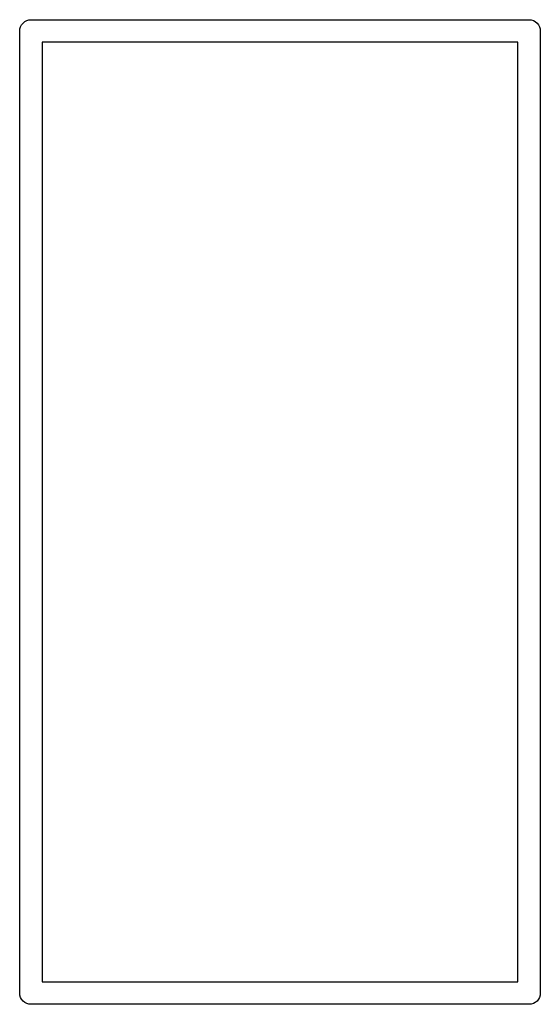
# Model space of a CAD drawing. Extents: x 0.02 to 3.89, y 0.07 to 3.88.
# Tile 145 of 172: x 3.72 to 3.83, y 2.17 to 2.38. Entities that reach past the tile are written whole.
import ezdxf

# ---------------------------------------------------------------- set-up
doc = ezdxf.new("R2010")
doc.units = 0
doc.header["$MEASUREMENT"] = 0
doc.layers.add('BLACK', color=7, linetype='CONTINUOUS')

msp = doc.modelspace()

# ---------------------------------------------------------------- linework, layer by layer
at = {"layer": 'BLACK', "linetype": 'CONTINUOUS'}
for p, q in [((3.72356, 2.37526), (3.72392, 2.37556)), ((3.72392, 2.37556), (3.72433, 2.37578)), ((3.72433, 2.37578), (3.72477, 2.37591)), ((3.72477, 2.37591), (3.72512, 2.37594)), ((3.72512, 2.37594), (3.72524, 2.37596)), ((3.72524, 2.37596), (3.72535, 2.37594)), ((3.72535, 2.37594), (3.82984, 2.37594)), ((3.82984, 2.37594), (3.82996, 2.37596)), ((3.82996, 2.37596), (3.83008, 2.37594)), ((3.83008, 2.37594), (3.83008, 2.37594)), ((3.83008, 2.37594), (3.83042, 2.37591)), ((3.83042, 2.37591), (3.83087, 2.37578)), ((3.83087, 2.37578), (3.83128, 2.37556)), ((3.83128, 2.37556), (3.83164, 2.37526)), ((3.72286, 2.37358), (3.72291, 2.37405)), ((3.72287, 2.37347), (3.72286, 2.37358)), ((3.72291, 2.37405), (3.72304, 2.37449)), ((3.72304, 2.37449), (3.72326, 2.3749)), ((3.72326, 2.3749), (3.72356, 2.37526)), ((3.83164, 2.37526), (3.83193, 2.3749)), ((3.83193, 2.3749), (3.83215, 2.37449)), ((3.83215, 2.37449), (3.83229, 2.37405)), ((3.83229, 2.37405), (3.83233, 2.37358)), ((3.83233, 2.37358), (3.83232, 2.37347)), ((3.72287, 2.17134), (3.72287, 2.37347)), ((3.83232, 2.37347), (3.83232, 2.17134)), ((3.7276, 2.37122), (3.7276, 2.17358)), ((3.8276, 2.37122), (3.7276, 2.37122)), ((3.8276, 2.17358), (3.8276, 2.37122)), ((3.7276, 2.17358), (3.8276, 2.17358)), ((3.72286, 2.17122), (3.72287, 2.17134)), ((3.72291, 2.17076), (3.72286, 2.17122)), ((3.72304, 2.17031), (3.72291, 2.17076)), ((3.83229, 2.17076), (3.83215, 2.17031)), ((3.83232, 2.1711), (3.83229, 2.17076)), ((3.83232, 2.17134), (3.83233, 2.17122)), ((3.83233, 2.17122), (3.83232, 2.1711)), ((3.72326, 2.1699), (3.72304, 2.17031)), ((3.72356, 2.16954), (3.72326, 2.1699)), ((3.72392, 2.16925), (3.72356, 2.16954)), ((3.72433, 2.16903), (3.72392, 2.16925)), ((3.72477, 2.16889), (3.72433, 2.16903)), ((3.72512, 2.16886), (3.72477, 2.16889)), ((3.72524, 2.16885), (3.72512, 2.16886)), ((3.72512, 2.16886), (3.72512, 2.16886)), ((3.72535, 2.16886), (3.72524, 2.16885)), ((3.82984, 2.16886), (3.72535, 2.16886)), ((3.82996, 2.16885), (3.82984, 2.16886)), ((3.83042, 2.16889), (3.82996, 2.16885)), ((3.83087, 2.16903), (3.83042, 2.16889)), ((3.83128, 2.16925), (3.83087, 2.16903)), ((3.83164, 2.16954), (3.83128, 2.16925)), ((3.83193, 2.1699), (3.83164, 2.16954)), ((3.83215, 2.17031), (3.83193, 2.1699))]:
    msp.add_line(p, q, dxfattribs=at)

doc.saveas('drawing.dxf')
